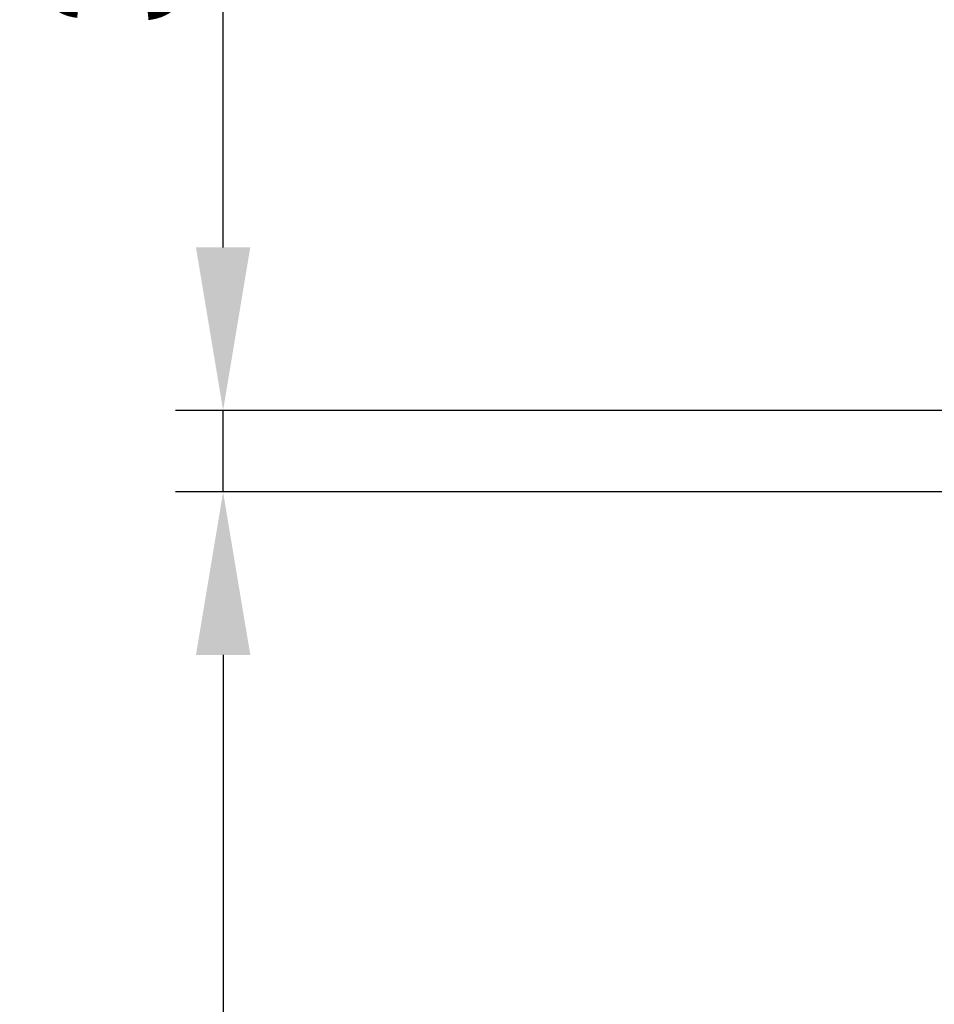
# Model space of a CAD drawing. Header units: millimetres. Extents: x 0 to 39025, y -31299 to 8400.
# Tile 217 of 256: x 13791 to 14174, y -11191 to -10779. Entities that reach past the tile are written whole.
import ezdxf

# ---------------------------------------------------------------- set-up
doc = ezdxf.new("R2010")
doc.units = ezdxf.units.MM
doc.header["$PDSIZE"] = -1
doc.layers.add('DIMENZIJE', color=4, linetype='Continuous')
doc.styles.add('SLDTEXTSTYLE6', font='txt')
doc.dimstyles.new('SLDDIMSTYLE0', dxfattribs={"dimtxt": 3, "dimasz": 3.414889, "dimexe": 0, "dimexo": 0.0625, "dimgap": 0.75, "dimtad": 1, "dimdec": 0, "dimlfac": 20, "dimrnd": 1e-09, "dimzin": 12, "dimdsep": 46, "dimtxsty": 'SLDTEXTSTYLE6', "dimsah": 1, "dimcen": 0.09, "dimadec": 0, "dimazin": 3, "dimtfac": 1, "dimtdec": 0, "dimtofl": 0, "dimtmove": 0, "dimatfit": 3, "dimfxl": 1, "dimfrac": 2, "dimtolj": 1, "dimtzin": 12, "dimarcsym": 0})

# ---------------------------------------------------------------- blocks, each defined once
blk = doc.blocks.new('*D70')
at = {"layer": 'Defpoints', "color": 0, "transparency": 16777216}
for p in [(14201.26, -10976.76), (13876.35, -11623.45), (14201.29, -11623.45)]:
    blk.add_point(p, dxfattribs=at)
at = {"layer": 'DIMENZIJE', "color": 0, "lineweight": -2, "transparency": 16777216}
for p, q in [((14200.01, -10976.76), (13856.35, -10976.76)), ((13876.35, -11045.06), (13876.35, -11555.15)), ((14200.04, -11623.45), (13856.35, -11623.45))]:
    blk.add_line(p, q, dxfattribs=at)
at = {"layer": 'DIMENZIJE', "color": 0, "transparency": 16777216}
for points in [[(13864.97, -11045.06), (13887.74, -11045.06), (13876.35, -10976.76)], [(13864.97, -11555.15), (13887.74, -11555.15), (13876.35, -11623.45)]]:
    blk.add_solid(points, dxfattribs=at)
at = {"layer": 'DIMENZIJE', "color": 0, "transparency": 16777216, "insert": (13830.5, -11300.1), "char_height": 60, "attachment_point": 5, "rotation": 90, "style": 'SLDTEXTSTYLE6'}
blk.add_mtext('\\A1;647', dxfattribs=at)
blk = doc.blocks.new('*D66')
at = {"layer": 'Defpoints', "color": 0, "transparency": 16777216}
for p in [(14189.37, -10942.62), (13876.35, -10976.76), (14201.26, -10976.76)]:
    blk.add_point(p, dxfattribs=at)
at = {"layer": 'DIMENZIJE', "color": 0, "lineweight": -2, "transparency": 16777216}
for p, q in [((13876.35, -10874.32), (13876.35, -10668.97)), ((14188.12, -10942.62), (13856.35, -10942.62)), ((13876.35, -10976.76), (13876.35, -10942.62)), ((14200.01, -10976.76), (13856.35, -10976.76)), ((13876.35, -11045.06), (13876.35, -11113.36))]:
    blk.add_line(p, q, dxfattribs=at)
at = {"layer": 'DIMENZIJE', "color": 0, "transparency": 16777216}
for points in [[(13864.97, -10874.32), (13887.74, -10874.32), (13876.35, -10942.62)], [(13864.97, -11045.06), (13887.74, -11045.06), (13876.35, -10976.76)]]:
    blk.add_solid(points, dxfattribs=at)
at = {"layer": 'DIMENZIJE', "color": 0, "transparency": 16777216, "insert": (13830.93, -10737.49), "char_height": 60, "attachment_point": 5, "rotation": 90, "style": 'SLDTEXTSTYLE6'}
blk.add_mtext('\\A1;34', dxfattribs=at)

msp = doc.modelspace()

# ---------------------------------------------------------------- dimensions: what is measured, and where the dimension line sits
at = {"layer": 'DIMENZIJE'}
dim = msp.add_linear_dim(base=(13876.35, -10976.76), p1=(14189.37, -10942.62), p2=(14201.26, -10976.76), angle=90, dimstyle='SLDDIMSTYLE0', override={"dimscale": 20, "dimexe": 1, "dimlfac": 1, "dimdle": 1, "dimtofl": 1}, dxfattribs=at)
dim.commit()
dim.dimension.update_dxf_attribs({"geometry": '*D66', "text_midpoint": (13876.35, -10737.49), "dimtype": 160})
dim = msp.add_linear_dim(base=(13876.35, -11623.45), p1=(14201.26, -10976.76), p2=(14201.29, -11623.45), angle=90, dimstyle='SLDDIMSTYLE0', override={"dimscale": 20, "dimexe": 1, "dimlfac": 1, "dimdle": 1, "dimtofl": 1}, dxfattribs=at)
dim.commit()
dim.dimension.update_dxf_attribs({"geometry": '*D70', "text_midpoint": (13830.5, -11300.1)})

doc.saveas('drawing.dxf')
